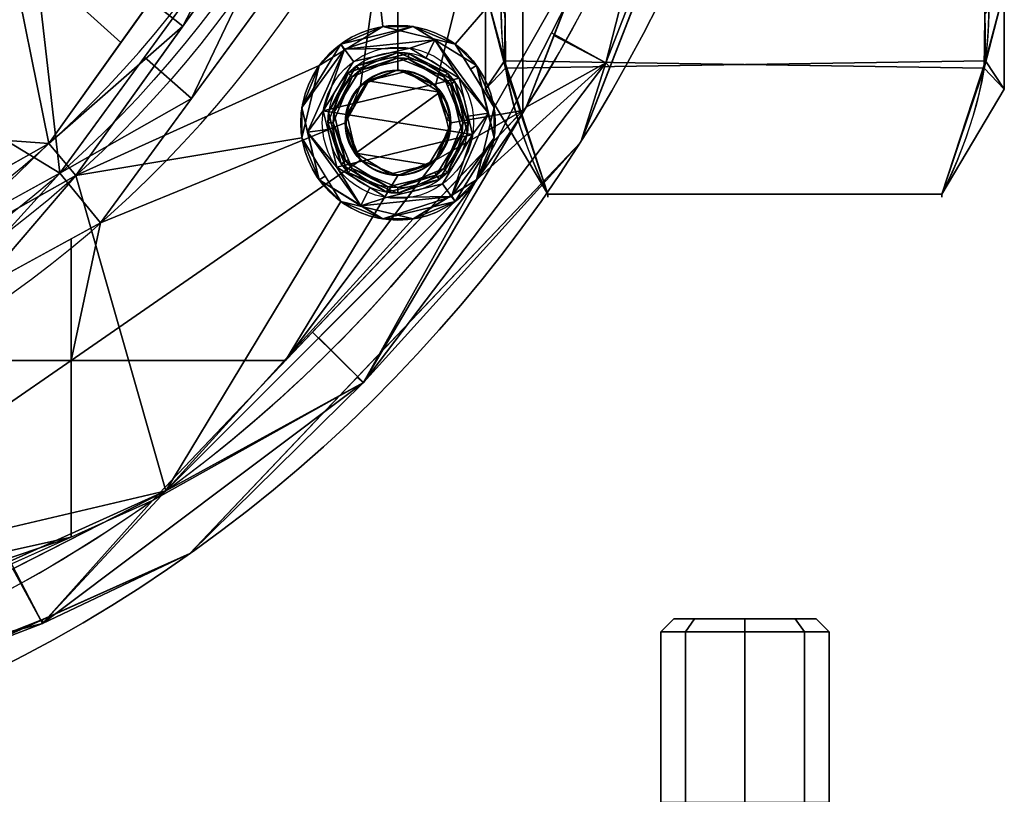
# Model space of a CAD drawing. Header units: millimetres. Extents: x -95 to 95, y -168 to 68.
# Tile 205 of 211: x 31 to 77, y -67 to -31. Entities that reach past the tile are written whole.
import ezdxf

# ---------------------------------------------------------------- set-up
doc = ezdxf.new("R2010")
doc.units = ezdxf.units.MM
doc.layers.add('100', color=7, linetype='Continuous', true_color=0xffffff)
doc.layers.add('103', color=7, linetype='Continuous', true_color=0xffffff)

msp = doc.modelspace()

# ---------------------------------------------------------------- linework, layer by layer
at = {"layer": '100', "color": 163, "linetype": 'Continuous', "extrusion": (0, 0, -1)}
for centre, radius in [((-48.946, -35.561, -102), 4.5), ((-48.946, -35.561, -89), 3.25), ((-48.946, -35.561, -97), 3.25), ((-48.946, -35.561, -97), 3), ((-48.946, -35.561, -89), 3), ((-48.946, -35.561, -81), 2.4)]:
    msp.add_circle(centre, radius, dxfattribs=at)
at = {"layer": '100', "color": 163, "linetype": 'Continuous'}
for centre, radius in [((48.946, -35.561, 97), 4.5), ((48.946, -35.561, 103), 3.5), ((48.946, -35.561, 81.046), 2.446), ((48.946, -35.561, 81), 2.446)]:
    msp.add_circle(centre, radius, dxfattribs=at)
at = {"layer": '100', "color": 43, "linetype": 'Continuous', "extrusion": (0, 1, 0)}
msp.add_circle((-65, 168, -58.5), 3.297, dxfattribs=at)
at = {"layer": '100', "color": 43, "linetype": 'Continuous', "extrusion": (0, -1, 0)}
msp.add_circle((65, 168, 59.1), 3.897, dxfattribs=at)
at = {"layer": '100', "color": 163, "linetype": 'Continuous', "extrusion": (0, 0, -1)}
for centre, radius, start, end in [((0, 0, -94), 68, 283.06797, 256.93203), ((0, 0, -81), 65, 283.06797, 256.93203), ((0, 0, -97), 51.024, 286.7388, 253.2612), ((0, 0, -80.215), 50.45, 286.0923, 253.9077), ((0, 0, -100), 32.941, 283.1966, 256.8034)]:
    msp.add_arc(centre, radius, start, end, dxfattribs=at)
at = {"layer": '100', "color": 163, "linetype": 'Continuous'}
for centre, radius, start, end in [((0, 0, 84), 68, 283.06797, 256.93203), ((0, 0, 81), 53.418, 285.9698, 254.0302), ((0, 0, 97.321), 49.087, 286.8231, 253.1769), ((0, 0, 97), 65, 324, 0), ((0, 0, 97), 65, 288, 324)]:
    msp.add_arc(centre, radius, start, end, dxfattribs=at)
at = {"layer": '100', "color": 163, "linetype": 'Continuous', "extrusion": (1, 0, 0)}
msp.add_arc((0, 0, 51), 28.075, 324.4392, 215.5511, dxfattribs=at)
at = {"layer": '100', "color": 163, "linetype": 'Continuous'}
msp.add_open_spline([(9.591, -31.154, 3.57), (11.528, -30.601, 3.722), (13.387, -29.865, 3.898), (16.941, -28.077, 4.529), (18.626, -27.06, 5.083), (21.579, -24.89, 6.75), (22.834, -23.759, 7.913), (24.316, -22.058, 9.917), (24.719, -21.55, 10.721), (25.552, -20.468, 12.237), (25.96, -19.908, 12.983), (27.18, -18.086, 15.091), (27.982, -16.707, 16.365), (29.452, -13.518, 18.535), (30.029, -11.799, 19.474), (30.715, -9.058, 20.674), (30.918, -8.106, 21.034), (31.262, -6.167, 21.619), (31.407, -5.178, 21.81), (31.706, -2.173, 22.265), (31.797, -0.1, 22.352), (31.57, 3.997, 22.064), (31.32, 6.006, 21.727), (30.571, 9.816, 20.428), (30.09, 11.625, 19.544), (28.844, 14.986, 17.618), (28.055, 16.529, 16.474), (26.458, 19.241, 13.839), (25.624, 20.4, 12.373), (24.357, 21.997, 10.066), (23.912, 22.548, 9.326), (22.817, 23.718, 8.031), (22.217, 24.278, 7.407), (20.223, 25.953, 5.833), (18.621, 27.067, 5.089), (15.169, 29.025, 4.119), (13.308, 29.91, 3.918), (9.472, 31.256, 3.541), (7.507, 31.741, 3.412), (5.5, 32.052, 3.328)], degree=3, knots=[0, 0, 0, 0, 0.0625, 0.0625, 0.125, 0.125, 0.1875, 0.1875, 0.21875, 0.21875, 0.25, 0.25, 0.3125, 0.3125, 0.375, 0.375, 0.40625, 0.40625, 0.4375, 0.4375, 0.5, 0.5, 0.5625, 0.5625, 0.625, 0.625, 0.6875, 0.6875, 0.75, 0.75, 0.78125, 0.78125, 0.8125, 0.8125, 0.875, 0.875, 0.9375, 0.9375, 1, 1, 1, 1], dxfattribs=at)
for points in [[(65.311, -15.486, 81.879), (58.57, -32.784, 81.879), (56.162, -31.531, 81), (62.69, -14.779, 81)], [(65.311, -15.486, 96.121), (58.57, -32.784, 96.121), (58.755, -32.986, 94), (65.583, -15.461, 94)], [(65.583, -15.461, 84), (58.755, -32.986, 84), (58.57, -32.784, 81.879), (65.311, -15.486, 81.879)], [(58.57, -32.784, 96.121), (65.311, -15.486, 96.121), (61.819, -20.086, 97)], [(54.723, -17.781, 81), (50.675, -33.832, 81), (48.946, -33.116, 81), (48.965, -21.351, 81)], [(54.723, -17.781, 81), (54.723, -35.001, 81), (51.391, -35.561, 81), (50.675, -33.832, 81)], [(54.723, -35.001, 81), (54.723, -17.781, 81), (61.52, -17.781, 81), (54.871, -34.845, 81)], [(30.899, -27.138, 99.326), (36.129, -31.856, 97.321), (45.195, -19.155, 97.321)], [(45.195, -19.155, 97.321), (37.513, -29.918, 97.321), (38.991, -31.095, 97)], [(38.991, -31.095, 97), (46.959, -19.959, 97), (45.195, -19.155, 97.321)], [(46.959, -19.959, 97), (34.047, -38.004, 97), (45.305, -32.916, 97), (48.242, -31.116, 97)], [(46.959, -19.959, 97), (48.242, -31.116, 97), (51.591, -31.92, 97), (61.819, -20.086, 97)], [(39.398, -34.434, 81), (37.216, -32.528, 80.215), (46.223, -20.168, 80.215)], [(46.223, -20.168, 80.215), (48.955, -21.365, 81), (39.398, -34.434, 81)], [(61.819, -20.086, 97), (51.591, -31.92, 97), (53.39, -34.857, 97)], [(53.39, -34.857, 97), (52.586, -38.206, 97), (61.819, -20.086, 97)], [(61.819, -20.086, 97), (56.05, -31.407, 97), (58.57, -32.784, 96.121)], [(47.216, -33.832, 81), (46.5, -35.561, 81), (35.19, -40.189, 81), (48.965, -21.351, 81)], [(48.965, -21.351, 81), (48.946, -33.116, 81), (47.216, -33.832, 81)], [(31.596, -22.956, 74.637), (22.956, -31.596, 74.637), (17.482, -24.121, 71.335)], [(33.303, -37.896, 80.215), (22.956, -31.596, 74.637), (31.596, -22.956, 74.637)], [(31.596, -22.956, 74.637), (39.832, -28.937, 80.215), (33.303, -37.896, 80.215)], [(57.404, -36.453, 84), (61.647, -25.564, 84), (61.647, -25.564, 94), (57.404, -36.453, 94)], [(32.799, -36.52, 97.321), (30.899, -27.138, 99.326), (20.532, -35.632, 99.326)], [(32.799, -36.52, 97.321), (36.129, -31.856, 97.321), (30.899, -27.138, 99.326)], [(38.991, -31.095, 97), (37.513, -29.918, 97.321), (32.799, -36.52, 97.321)], [(32.799, -36.52, 97.321), (34.047, -38.004, 97), (38.991, -31.095, 97)], [(49.649, -31.116, 102), (46.3, -31.92, 102), (46.473, -32.157, 102.707)], [(46.3, -31.92, 102), (49.649, -31.116, 102), (48.242, -31.116, 97)], [(48.242, -31.116, 97), (46.472, -32.201, 97), (46.3, -31.92, 102)], [(46.473, -32.157, 102.707), (50.657, -31.718, 102.707), (49.649, -31.116, 102)], [(51.591, -31.92, 97), (48.242, -31.116, 97), (49.649, -31.116, 102)], [(50.657, -31.718, 102.707), (50.617, -31.709, 102), (49.649, -31.116, 102)], [(49.649, -31.116, 102), (52.586, -32.916, 102), (51.591, -31.92, 97)], [(58.57, -32.784, 96.121), (56.05, -31.407, 97), (52.586, -38.206, 97)], [(33.303, -37.896, 80.215), (29.266, -40.107, 80.215), (22.956, -31.596, 74.637)], [(49.493, -32.104, 103), (50.657, -31.718, 102.707), (46.473, -32.157, 102.707)], [(49.493, -32.104, 103), (50.246, -32.565, 103), (50.657, -31.718, 102.707)], [(50.657, -31.718, 102.707), (50.246, -32.565, 103), (51.777, -33.504, 103)], [(52.586, -32.916, 102), (50.617, -31.709, 102), (50.657, -31.718, 102.707)], [(52.586, -32.916, 102), (50.657, -31.718, 102.707), (53.13, -35.121, 102.707)], [(51.777, -33.504, 103), (53.13, -35.121, 102.707), (50.657, -31.718, 102.707)], [(54.871, -34.845, 81), (56.162, -31.531, 81), (58.57, -32.784, 81.879)], [(46.473, -32.157, 102.707), (46.3, -31.92, 102), (44.501, -34.857, 102)], [(44.501, -34.857, 102), (46.3, -31.92, 102), (45.305, -32.916, 97)], [(44.501, -34.857, 102), (44.761, -36.001, 102.707), (46.473, -32.157, 102.707)], [(46.473, -32.157, 102.707), (44.761, -36.001, 102.707), (45.489, -35.013, 103)], [(46.3, -31.92, 102), (46.472, -32.201, 97), (45.305, -32.916, 97)], [(51.777, -33.504, 103), (49.493, -32.104, 103), (46.888, -32.729, 103), (45.489, -35.013, 103)], [(45.489, -35.013, 103), (46.888, -32.729, 103), (46.473, -32.157, 102.707)], [(46.473, -32.157, 102.707), (46.888, -32.729, 103), (49.493, -32.104, 103)], [(48.946, -32.311, 89), (46.647, -33.263, 89), (46.824, -33.44, 89), (48.946, -32.561, 89)], [(47.035, -32.932, 97), (47.096, -33.077, 89), (48.946, -32.311, 89)], [(48.946, -32.311, 89), (49.454, -32.351, 97), (47.035, -32.932, 97)], [(49.454, -32.351, 97), (48.946, -32.311, 89), (51.244, -33.263, 89)], [(48.946, -32.561, 89), (51.067, -33.44, 89), (51.244, -33.263, 89), (48.946, -32.311, 89)], [(52.586, -32.916, 102), (52.306, -33.088, 97), (51.591, -31.92, 97)], [(33.303, -37.896, 80.215), (37.216, -32.528, 80.215), (39.398, -34.434, 81)], [(47.035, -32.932, 97), (49.454, -32.351, 97), (49.415, -32.598, 97), (47.182, -33.134, 97)], [(47.182, -33.134, 97), (49.415, -32.598, 97), (48.946, -32.561, 89)], [(48.946, -32.561, 89), (47.238, -33.268, 89), (47.182, -33.134, 97)], [(57.404, -36.453, 94), (58.57, -32.784, 96.121), (47.35, -47.574, 96.121)], [(47.35, -47.574, 96.121), (58.57, -32.784, 96.121), (52.586, -38.206, 97)], [(54.871, -34.845, 81), (58.57, -32.784, 81.879), (47.35, -47.574, 81.879)], [(47.35, -47.574, 81.879), (58.57, -32.784, 81.879), (57.404, -36.453, 84)], [(51.067, -33.44, 89), (48.946, -32.561, 89), (49.415, -32.598, 97)], [(51.373, -33.798, 97), (49.415, -32.598, 97), (49.454, -32.351, 97), (51.575, -33.651, 97)], [(49.415, -32.598, 97), (51.373, -33.798, 97), (51.067, -33.44, 89)], [(51.244, -33.263, 89), (51.575, -33.651, 97), (49.454, -32.351, 97)], [(57.404, -36.453, 94), (58.755, -32.986, 94), (58.57, -32.784, 96.121)], [(58.57, -32.784, 81.879), (58.755, -32.986, 84), (57.404, -36.453, 84)], [(44.501, -36.265, 97), (45.305, -32.916, 97), (34.047, -38.004, 97)], [(45.305, -32.916, 97), (44.501, -36.265, 97), (44.501, -34.857, 102)], [(46.647, -33.263, 89), (47.035, -32.932, 97), (45.736, -35.053, 97)], [(47.182, -33.134, 97), (45.982, -35.092, 97), (45.736, -35.053, 97), (47.035, -32.932, 97)], [(45.982, -35.092, 97), (47.182, -33.134, 97), (46.824, -33.44, 89)], [(46.647, -33.263, 89), (47.096, -33.077, 89), (47.035, -32.932, 97)], [(47.182, -33.134, 97), (47.238, -33.268, 89), (46.824, -33.44, 89)], [(47.216, -33.832, 81), (48.946, -33.116, 81), (48.946, -33.116, 81.046), (47.216, -33.832, 81.046)], [(48.946, -33.116, 81.046), (49.321, -33.191, 81), (47.535, -33.619, 81)], [(47.535, -33.619, 81), (47.553, -33.692, 81.046), (48.946, -33.116, 81.046)], [(47.535, -33.619, 81), (49.321, -33.191, 81), (50.887, -34.15, 81)], [(49.321, -33.191, 81), (48.946, -33.116, 81.046), (50.675, -33.832, 81.046)], [(50.675, -33.832, 81.046), (48.946, -33.116, 81.046), (48.946, -33.116, 81), (50.675, -33.832, 81)], [(50.887, -34.15, 81), (49.321, -33.191, 81), (50.675, -33.832, 81.046)], [(53.39, -34.857, 97), (52.306, -33.088, 97), (52.586, -32.916, 102)], [(53.13, -35.121, 102.707), (53.125, -35.162, 102), (52.586, -32.916, 102)], [(52.586, -32.916, 102), (53.39, -36.265, 102), (53.39, -34.857, 97)], [(45.489, -35.013, 103), (52.402, -36.109, 103), (51.777, -33.504, 103)], [(45.736, -35.053, 97), (45.696, -35.561, 89), (46.647, -33.263, 89)], [(45.946, -35.561, 89), (46.824, -33.44, 89), (46.647, -33.263, 89), (45.696, -35.561, 89)], [(46.824, -33.44, 89), (45.946, -35.561, 89), (45.982, -35.092, 97)], [(46.5, -35.561, 81.046), (47.535, -33.619, 81), (46.575, -35.186, 81)], [(47.553, -33.692, 81.046), (47.535, -33.619, 81), (46.5, -35.561, 81.046)], [(46.5, -35.561, 81.046), (47.216, -33.832, 81.046), (47.553, -33.692, 81.046)], [(50.887, -34.15, 81), (47.004, -36.972, 81), (46.575, -35.186, 81), (47.535, -33.619, 81)], [(51.067, -33.44, 89), (51.946, -35.561, 89), (52.196, -35.561, 89), (51.244, -33.263, 89)], [(51.373, -33.798, 97), (51.238, -33.853, 89), (51.067, -33.44, 89)], [(51.244, -33.263, 89), (51.429, -33.711, 89), (51.575, -33.651, 97)], [(51.575, -33.651, 97), (52.156, -36.069, 97), (51.909, -36.03, 97), (51.373, -33.798, 97)], [(51.575, -33.651, 97), (51.429, -33.711, 89), (52.196, -35.561, 89)], [(52.196, -35.561, 89), (52.156, -36.069, 97), (51.575, -33.651, 97)], [(51.777, -33.504, 103), (52.196, -35.25, 103), (53.13, -35.121, 102.707)], [(47.216, -33.832, 81.046), (46.5, -35.561, 81.046), (46.5, -35.561, 81), (47.216, -33.832, 81)], [(47.004, -36.972, 81), (50.887, -34.15, 81), (51.316, -35.936, 81), (50.356, -37.503, 81)], [(50.675, -33.832, 81.046), (51.175, -35.348, 81), (50.887, -34.15, 81)], [(50.675, -33.832, 81.046), (51.299, -35.338, 81.046), (51.175, -35.348, 81)], [(50.675, -33.832, 81), (51.391, -35.561, 81), (51.391, -35.561, 81.046), (50.675, -33.832, 81.046)], [(51.946, -35.561, 89), (51.238, -33.853, 89), (51.373, -33.798, 97)], [(51.373, -33.798, 97), (51.909, -36.03, 97), (51.946, -35.561, 89)], [(39.398, -34.434, 81), (35.19, -40.189, 81), (33.303, -37.896, 80.215)], [(50.675, -37.29, 81), (54.723, -35.001, 81), (43.746, -46.55, 81)], [(44.501, -34.857, 102), (44.766, -35.96, 102), (44.761, -36.001, 102.707)], [(45.305, -38.206, 102), (44.501, -34.857, 102), (44.501, -36.265, 97)], [(44.761, -36.001, 102.707), (45.695, -35.872, 103), (45.489, -35.013, 103)], [(47.35, -47.574, 81.879), (44.985, -45.246, 81), (54.871, -34.845, 81)], [(52.402, -36.109, 103), (45.489, -35.013, 103), (46.114, -37.618, 103)], [(45.696, -35.561, 89), (45.736, -35.053, 97), (46.316, -37.471, 97)], [(46.316, -37.471, 97), (45.736, -35.053, 97), (45.982, -35.092, 97), (46.518, -37.324, 97)], [(50.675, -37.29, 81), (51.391, -35.561, 81), (54.723, -35.001, 81)], [(52.586, -38.206, 97), (53.39, -34.857, 97), (53.39, -36.265, 102)], [(46.518, -37.324, 97), (45.982, -35.092, 97), (45.946, -35.561, 89)], [(46.575, -35.186, 81), (47.004, -36.972, 81), (46.5, -35.561, 81.046)], [(51.175, -35.348, 81), (51.299, -35.338, 81.046), (51.391, -35.561, 81.046)], [(51.316, -35.936, 81), (51.175, -35.348, 81), (51.391, -35.561, 81.046)], [(53.39, -36.265, 102), (53.13, -35.121, 102.707), (51.418, -38.965, 102.707)], [(51.418, -38.965, 102.707), (53.13, -35.121, 102.707), (52.402, -36.109, 103)], [(53.13, -35.121, 102.707), (52.196, -35.25, 103), (52.402, -36.109, 103)], [(53.39, -36.265, 102), (53.125, -35.162, 102), (53.13, -35.121, 102.707)], [(20.532, -35.632, 99.326), (23.933, -41.511, 97.321), (32.799, -36.52, 97.321)], [(35.19, -40.189, 81), (46.5, -35.561, 81), (47.216, -37.29, 81), (33.821, -46.55, 81)], [(46.114, -37.618, 103), (45.695, -35.872, 103), (44.761, -36.001, 102.707)], [(44.761, -36.001, 102.707), (44.766, -35.96, 102), (45.305, -38.206, 102)], [(46.316, -37.471, 97), (46.462, -37.411, 89), (45.696, -35.561, 89)], [(45.696, -35.561, 89), (46.647, -37.859, 89), (46.824, -37.682, 89), (45.946, -35.561, 89)], [(45.946, -35.561, 89), (46.653, -37.269, 89), (46.518, -37.324, 97)], [(47.216, -37.29, 81.046), (46.5, -35.561, 81.046), (47.004, -36.972, 81)], [(47.216, -37.29, 81), (46.5, -35.561, 81), (46.5, -35.561, 81.046), (47.216, -37.29, 81.046)], [(50.675, -37.29, 81.046), (50.356, -37.503, 81), (51.316, -35.936, 81)], [(51.316, -35.936, 81), (51.391, -35.561, 81.046), (50.675, -37.29, 81.046)], [(50.675, -37.29, 81.046), (51.391, -35.561, 81.046), (51.391, -35.561, 81), (50.675, -37.29, 81)], [(51.244, -37.859, 89), (52.196, -35.561, 89), (51.946, -35.561, 89), (51.067, -37.682, 89)], [(51.067, -37.682, 89), (51.946, -35.561, 89), (51.909, -36.03, 97)], [(52.156, -36.069, 97), (52.196, -35.561, 89), (51.244, -37.859, 89)], [(38.206, -52.586, 97), (46.3, -39.202, 97), (44.501, -36.265, 97), (34.047, -38.004, 97)], [(44.501, -36.265, 97), (45.585, -38.034, 97), (45.305, -38.206, 102)], [(45.305, -38.206, 102), (47.234, -39.404, 102.707), (44.761, -36.001, 102.707)], [(46.114, -37.618, 103), (44.761, -36.001, 102.707), (47.234, -39.404, 102.707)], [(46.114, -37.618, 103), (48.398, -39.018, 103), (51.003, -38.393, 103), (52.402, -36.109, 103)], [(50.709, -37.988, 97), (51.909, -36.03, 97), (52.156, -36.069, 97), (50.856, -38.19, 97)], [(51.909, -36.03, 97), (50.709, -37.988, 97), (51.067, -37.682, 89)], [(51.244, -37.859, 89), (50.856, -38.19, 97), (52.156, -36.069, 97)], [(52.402, -36.109, 103), (51.003, -38.393, 103), (51.418, -38.965, 102.707)], [(51.418, -38.965, 102.707), (51.591, -39.202, 102), (53.39, -36.265, 102)], [(53.39, -36.265, 102), (51.591, -39.202, 102), (52.586, -38.206, 97)], [(32.799, -36.52, 97.321), (26.31, -40.173, 97.321), (27.351, -41.761, 97)], [(27.351, -41.761, 97), (34.047, -38.004, 97), (32.799, -36.52, 97.321)], [(47.35, -47.574, 96.121), (47.062, -47.334, 94), (57.404, -36.453, 94)], [(57.404, -36.453, 84), (47.062, -47.334, 84), (47.35, -47.574, 81.879)], [(57.404, -36.453, 94), (47.172, -47.217, 94), (47.172, -47.217, 84), (57.404, -36.453, 84)], [(47.216, -37.29, 81), (48.946, -38.007, 81), (43.746, -46.55, 81), (33.821, -46.55, 81)], [(43.746, -46.55, 81), (48.946, -38.007, 81), (50.675, -37.29, 81)], [(46.518, -37.324, 97), (48.476, -38.524, 97), (48.437, -38.771, 97), (46.316, -37.471, 97)], [(46.518, -37.324, 97), (46.653, -37.269, 89), (46.824, -37.682, 89)], [(48.476, -38.524, 97), (46.518, -37.324, 97), (46.824, -37.682, 89)], [(50.356, -37.503, 81), (48.57, -37.931, 81), (47.004, -36.972, 81)], [(47.004, -36.972, 81), (48.054, -37.615, 81), (47.216, -37.29, 81.046)], [(48.054, -37.615, 81), (48.022, -37.624, 81.046), (47.216, -37.29, 81.046)], [(47.216, -37.29, 81.046), (48.946, -38.007, 81.046), (48.946, -38.007, 81), (47.216, -37.29, 81)], [(50.356, -37.503, 81), (50.675, -37.29, 81.046), (48.946, -38.007, 81.046)], [(50.675, -37.29, 81), (48.946, -38.007, 81), (48.946, -38.007, 81.046), (50.675, -37.29, 81.046)], [(47.234, -39.404, 102.707), (47.646, -38.557, 103), (46.114, -37.618, 103)], [(46.647, -37.859, 89), (46.462, -37.411, 89), (46.316, -37.471, 97)], [(46.647, -37.859, 89), (46.316, -37.471, 97), (48.437, -38.771, 97)], [(48.946, -38.561, 89), (46.824, -37.682, 89), (46.647, -37.859, 89), (48.946, -38.811, 89)], [(46.824, -37.682, 89), (48.946, -38.561, 89), (48.476, -38.524, 97)], [(48.022, -37.624, 81.046), (48.054, -37.615, 81), (48.57, -37.931, 81)], [(48.946, -38.007, 81.046), (48.022, -37.624, 81.046), (48.57, -37.931, 81)], [(48.946, -38.007, 81.046), (48.57, -37.931, 81), (50.356, -37.503, 81)], [(48.946, -38.811, 89), (51.244, -37.859, 89), (51.067, -37.682, 89), (48.946, -38.561, 89)], [(50.709, -37.988, 97), (50.653, -37.854, 89), (51.067, -37.682, 89)], [(34.047, -38.004, 97), (14.695, -48.862, 97), (17.323, -53.253, 97), (20.751, -53.536, 97)], [(34.047, -38.004, 97), (20.751, -53.536, 97), (22.978, -56.157, 97), (38.206, -52.586, 97)], [(27.306, -44.485, 81), (25.786, -42.012, 80.215), (33.303, -37.896, 80.215)], [(33.303, -37.896, 80.215), (35.19, -40.189, 81), (27.306, -44.485, 81)], [(38.206, -52.586, 97), (52.586, -38.206, 97), (49.649, -40.006, 97)], [(52.586, -38.206, 97), (45.287, -45.505, 97), (47.35, -47.574, 96.121)], [(45.305, -38.206, 102), (45.585, -38.034, 97), (46.3, -39.202, 97)], [(45.305, -38.206, 102), (47.274, -39.413, 102), (47.234, -39.404, 102.707)], [(48.242, -40.006, 102), (45.305, -38.206, 102), (46.3, -39.202, 97)], [(48.437, -38.771, 97), (48.946, -38.811, 89), (46.647, -37.859, 89)], [(50.856, -38.19, 97), (48.437, -38.771, 97), (48.476, -38.524, 97), (50.709, -37.988, 97)], [(48.946, -38.811, 89), (48.437, -38.771, 97), (50.856, -38.19, 97)], [(50.709, -37.988, 97), (48.476, -38.524, 97), (48.946, -38.561, 89)], [(48.946, -38.561, 89), (50.653, -37.854, 89), (50.709, -37.988, 97)], [(50.856, -38.19, 97), (50.796, -38.045, 89), (48.946, -38.811, 89)], [(51.244, -37.859, 89), (50.796, -38.045, 89), (50.856, -38.19, 97)], [(51.591, -39.202, 102), (51.419, -38.921, 97), (52.586, -38.206, 97)], [(48.398, -39.018, 103), (47.646, -38.557, 103), (47.234, -39.404, 102.707)], [(51.418, -38.965, 102.707), (51.003, -38.393, 103), (48.398, -39.018, 103)], [(51.418, -38.965, 102.707), (47.234, -39.404, 102.707), (48.242, -40.006, 102)], [(48.398, -39.018, 103), (47.234, -39.404, 102.707), (51.418, -38.965, 102.707)], [(48.242, -40.006, 102), (51.591, -39.202, 102), (51.418, -38.965, 102.707)], [(49.649, -40.006, 97), (51.419, -38.921, 97), (51.591, -39.202, 102)], [(49.649, -40.006, 97), (46.3, -39.202, 97), (38.206, -52.586, 97)], [(46.3, -39.202, 97), (49.649, -40.006, 97), (48.242, -40.006, 102)], [(47.234, -39.404, 102.707), (47.274, -39.413, 102), (48.242, -40.006, 102)], [(51.591, -39.202, 102), (48.242, -40.006, 102), (49.649, -40.006, 97)], [(33.821, -46.55, 81), (33.821, -40.935, 81), (35.19, -40.189, 81)], [(33.821, -40.935, 81), (33.821, -46.55, 81), (23.517, -46.55, 81)], [(37.584, -53.032, 81), (44.985, -45.246, 81), (47.35, -47.574, 81.879)], [(47.35, -47.574, 96.121), (45.287, -45.505, 97), (38.206, -52.586, 97)], [(20.425, -55.81, 81), (18.696, -55.093, 81), (23.517, -46.55, 81), (33.821, -46.55, 81)], [(21.141, -57.539, 81), (20.425, -55.81, 81), (33.821, -46.55, 81), (33.821, -54.723, 81)], [(33.821, -54.723, 81), (33.821, -46.55, 81), (43.746, -46.55, 81), (37.584, -53.032, 81)], [(39.319, -55.48, 84), (47.172, -47.217, 84), (47.172, -47.217, 94), (39.319, -55.48, 94)], [(39.319, -55.48, 94), (47.062, -47.334, 94), (47.35, -47.574, 96.121)], [(47.35, -47.574, 81.879), (47.062, -47.334, 84), (39.319, -55.48, 84)], [(47.35, -47.574, 96.121), (32.506, -58.725, 96.121), (39.319, -55.48, 94)], [(38.206, -52.586, 97), (32.506, -58.725, 96.121), (47.35, -47.574, 96.121)], [(47.35, -47.574, 81.879), (32.506, -58.725, 81.879), (37.584, -53.032, 81)], [(39.319, -55.48, 84), (32.506, -58.725, 81.879), (47.35, -47.574, 81.879)], [(22.703, -59.586, 97), (20.086, -61.819, 97), (38.206, -52.586, 97)], [(22.978, -56.157, 97), (22.703, -59.586, 97), (38.206, -52.586, 97)], [(38.206, -52.586, 97), (31.133, -56.19, 97), (32.506, -58.725, 96.121)], [(32.506, -58.725, 81.879), (31.07, -55.959, 81), (37.584, -53.032, 81)], [(18.696, -59.984, 81), (20.425, -59.268, 81), (33.821, -54.723, 81), (18.405, -61.651, 81)], [(33.821, -54.723, 81), (20.425, -59.268, 81), (21.141, -57.539, 81)], [(39.319, -55.48, 94), (25.511, -61.685, 94), (25.511, -61.685, 84), (39.319, -55.48, 84)], [(32.506, -58.725, 96.121), (32.504, -58.542, 94), (39.319, -55.48, 94)], [(39.319, -55.48, 84), (32.504, -58.542, 84), (32.506, -58.725, 81.879)], [(14.697, -63.317, 81), (31.07, -55.959, 81), (32.506, -58.725, 81.879)], [(32.506, -58.725, 96.121), (31.133, -56.19, 97), (20.086, -61.819, 97)], [(32.506, -58.725, 81.879), (15.177, -65.383, 81.879), (14.697, -63.317, 81)], [(32.504, -58.542, 94), (32.506, -58.725, 96.121), (15.177, -65.383, 96.121)], [(15.177, -65.383, 96.121), (15.375, -66.239, 94), (32.504, -58.542, 94)], [(32.504, -58.542, 84), (15.375, -66.239, 84), (15.177, -65.383, 81.879)], [(15.177, -65.383, 81.879), (32.506, -58.725, 81.879), (32.504, -58.542, 84)], [(20.086, -61.819, 97), (15.177, -65.383, 96.121), (32.506, -58.725, 96.121)]]:
    msp.add_3dface(points, dxfattribs=at)
at = {"layer": '100', "color": 43, "linetype": 'Continuous'}
for points in [[(62.244, -59.1, 165.244), (61.103, -59.1, 168), (61.703, -58.5, 168), (62.669, -58.5, 165.669)], [(62.669, -58.5, 170.331), (61.703, -58.5, 168), (61.103, -59.1, 168), (62.244, -59.1, 170.756)], [(65, -58.5, 164.703), (62.669, -58.5, 165.669), (61.703, -58.5, 168)], [(61.703, -58.5, 168), (62.669, -58.5, 170.331), (65, -58.5, 171.297), (65, -58.5, 164.703)], [(62.244, -59.1, 170.756), (65, -59.1, 171.897), (65, -58.5, 171.297), (62.669, -58.5, 170.331)], [(62.669, -58.5, 165.669), (65, -58.5, 164.703), (65, -59.1, 164.103), (62.244, -59.1, 165.244)], [(67.756, -59.1, 165.244), (65, -59.1, 164.103), (65, -58.5, 164.703), (67.331, -58.5, 165.669)], [(67.331, -58.5, 170.331), (65, -58.5, 171.297), (65, -59.1, 171.897), (67.756, -59.1, 170.756)], [(65, -58.5, 164.703), (65, -58.5, 171.297), (67.331, -58.5, 170.331), (68.297, -58.5, 168)], [(68.297, -58.5, 168), (67.331, -58.5, 165.669), (65, -58.5, 164.703)], [(67.756, -59.1, 170.756), (68.897, -59.1, 168), (68.297, -58.5, 168), (67.331, -58.5, 170.331)], [(67.331, -58.5, 165.669), (68.297, -58.5, 168), (68.897, -59.1, 168), (67.756, -59.1, 165.244)], [(62.244, -59.1, 170.756), (61.103, -59.1, 168), (61.103, -67, 168), (62.244, -67, 170.756)], [(62.244, -67, 165.244), (61.103, -67, 168), (61.103, -59.1, 168), (62.244, -59.1, 165.244)], [(62.244, -59.1, 165.244), (65, -59.1, 164.103), (65, -67, 164.103), (62.244, -67, 165.244)], [(62.244, -67, 170.756), (65, -67, 171.897), (65, -59.1, 171.897), (62.244, -59.1, 170.756)], [(67.756, -59.1, 170.756), (65, -59.1, 171.897), (65, -67, 171.897), (67.756, -67, 170.756)], [(67.756, -67, 165.244), (65, -67, 164.103), (65, -59.1, 164.103), (67.756, -59.1, 165.244)], [(67.756, -59.1, 165.244), (68.897, -59.1, 168), (68.897, -67, 168), (67.756, -67, 165.244)], [(67.756, -67, 170.756), (68.897, -67, 168), (68.897, -59.1, 168), (67.756, -59.1, 170.756)]]:
    msp.add_3dface(points, dxfattribs=at)
at = {"layer": '103', "color": 72, "linetype": 'Continuous'}
for p, q in [((74.113, -38.871, -3.174), (55.887, -38.871, -3.174)), ((55.887, -38.871, 3.174), (74.113, -38.871, 3.174))]:
    msp.add_line(p, q, dxfattribs=at)
at = {"layer": '103', "color": 72, "linetype": 'Continuous', "extrusion": (-1, 0, 0)}
msp.add_circle((0, 0, -53), 34, dxfattribs=at)
at = {"layer": '103', "color": 72, "linetype": 'Continuous', "extrusion": (1, 5.78241e-16, 0)}
msp.add_circle((0, 0, 77), 34, dxfattribs=at)
at = {"layer": '103', "color": 72, "linetype": 'Continuous', "extrusion": (1, 0, 0)}
msp.add_arc((0, 0, 55.887), 39, 175.3317, 184.6683, dxfattribs=at)
at = {"layer": '103', "color": 72, "linetype": 'Continuous', "extrusion": (-1, 0, 0)}
msp.add_arc((0, 0, -74.113), 39, 355.3317, 4.6683, dxfattribs=at)
at = {"layer": '103', "color": 72, "linetype": 'Continuous'}
for points in [[(55.887, -38.871, -3.174), (54.533, -36.13, -7.921), (53.727, -33.363, -12.713), (53.716, -27.753, -22.43), (54.53, -24.931, -27.319), (55.887, -22.184, -32.076)], [(55.887, -22.184, 32.076), (54.533, -24.925, 27.329), (53.727, -27.692, 22.537), (53.716, -33.302, 12.82), (54.53, -36.124, 7.931), (55.887, -38.871, 3.174)], [(74.113, -22.184, -32.076), (75.467, -24.925, -27.329), (76.273, -27.692, -22.537), (76.284, -33.302, -12.82), (75.47, -36.124, -7.931), (74.113, -38.871, -3.174)], [(74.113, -38.871, 3.174), (75.467, -36.13, 7.921), (76.273, -33.363, 12.713), (76.284, -27.753, 22.43), (75.47, -24.931, 27.319), (74.113, -22.184, 32.076)]]:
    msp.add_open_spline(points, degree=3, knots=[0, 0, 0, 0, 0.5, 0.5, 1, 1, 1, 1], dxfattribs=at)
for points in [[(77, -34), (77, -29.445, -17), (77, -21.439, -15.576), (77, -26.5)], [(77, -26.5), (77, -21.439, 15.576), (77, -29.445, 17), (77, -34)], [(53.927, -33.036, -13.28), (53.876, -28.355, -21.387), (76.073, -28.019, -21.97), (76.124, -32.7, -13.863)], [(53.927, -28.019, 21.97), (53.876, -32.7, 13.863), (76.073, -33.036, 13.28), (76.124, -28.355, 21.387)], [(53, -34), (53, -29.445, 17), (53, -28.62, 8.404), (53, -28.62, -8.404)], [(53, -28.62, -8.404), (53, -29.445, -17), (53, -34)], [(53, -29.445, 17), (53, -34), (53.876, -32.7, 13.863)], [(53, -29.445, -17), (53.899, -30.527, -17.625), (53.927, -33.036, -13.28)], [(53.927, -33.036, -13.28), (53, -34), (53, -29.445, -17)], [(53.876, -32.7, 13.863), (53.899, -30.527, 17.625), (53, -29.445, 17)], [(77, -29.445, 17), (76.101, -30.527, 17.625), (76.073, -33.036, 13.28)], [(76.073, -33.036, 13.28), (77, -34), (77, -29.445, 17)], [(76.124, -32.7, -13.863), (76.101, -30.527, -17.625), (77, -29.445, -17)], [(77, -29.445, -17), (77, -34), (76.124, -32.7, -13.863)], [(55.887, -38.871, 3.174), (53.876, -32.7, 13.863), (53, -34)], [(53.876, -32.7, 13.863), (55.887, -38.871, 3.174), (74.113, -38.871, 3.174), (76.073, -33.036, 13.28)], [(76.124, -32.7, -13.863), (74.113, -38.871, -3.174), (55.887, -38.871, -3.174), (53.927, -33.036, -13.28)], [(74.113, -38.871, -3.174), (76.124, -32.7, -13.863), (77, -34)], [(53, -34), (53.927, -33.036, -13.28), (55.887, -38.871, -3.174)], [(77, -34), (76.073, -33.036, 13.28), (74.113, -38.871, 3.174)], [(53, -34), (55.887, -38.871), (55.887, -38.871, 3.174)], [(55.887, -38.871, -3.174), (55.887, -38.871), (53, -34)], [(77, -34), (74.113, -38.871), (74.113, -38.871, -3.174)], [(74.113, -38.871, 3.174), (74.113, -38.871), (77, -34)], [(55.887, -38.871, -3.174), (74.113, -38.871, -3.174), (74.113, -38.871, 3.174), (55.887, -38.871, 3.174)]]:
    msp.add_3dface(points, dxfattribs=at)

doc.saveas('drawing.dxf')
